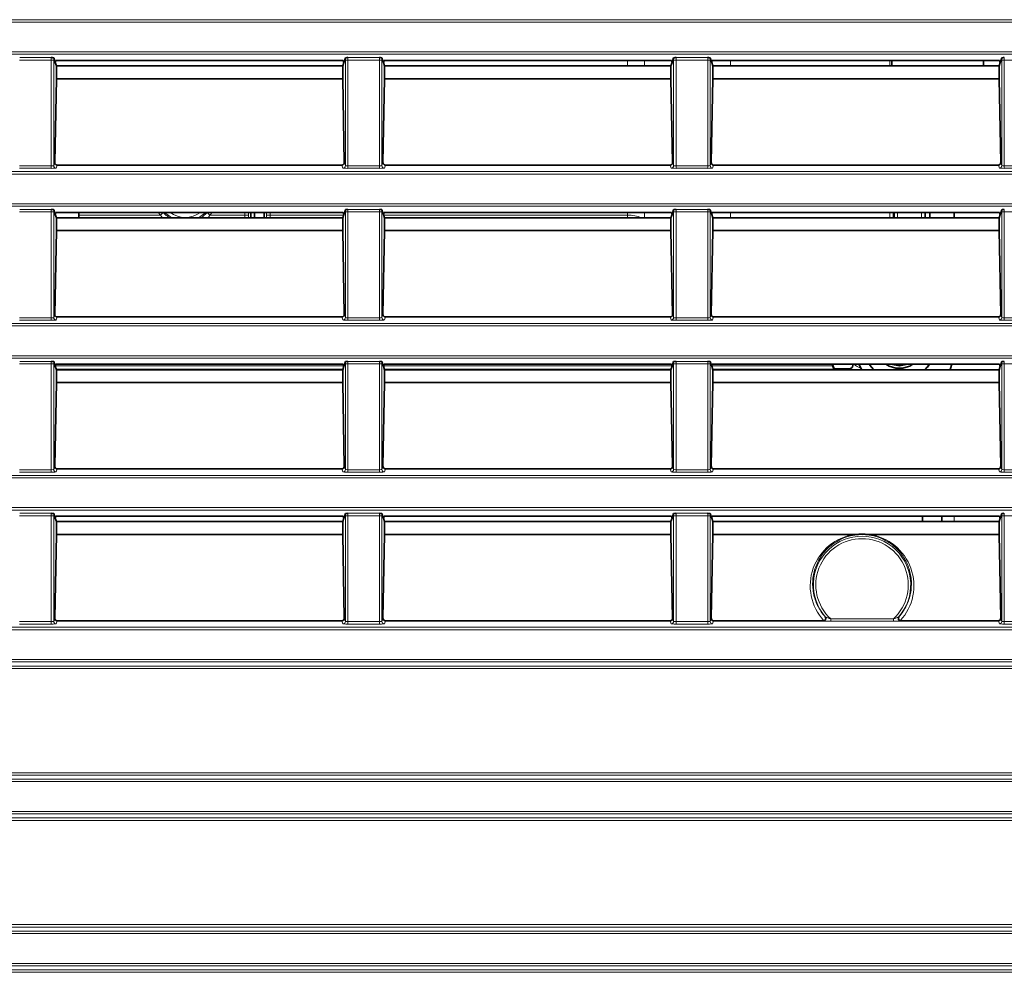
# Model space of a CAD drawing. Header units: millimetres. Extents: x 0 to 1118, y 0 to 864.
# Tile 113 of 256: x 183 to 203, y 448 to 467. Entities that reach past the tile are written whole.
import ezdxf

# ---------------------------------------------------------------- set-up
doc = ezdxf.new("R2010")
doc.units = ezdxf.units.MM

msp = doc.modelspace()

# ---------------------------------------------------------------- linework, layer by layer
at = {"color": 7, "linetype": 'Continuous', "lineweight": 18}
for p, q in [((35.9277, 467.3789), (225.0705, 467.3789)), ((225.0705, 467.329), (35.9277, 467.329)), ((35.9277, 466.7164), (225.0705, 466.7164)), ((225.0705, 466.6664), (35.9277, 466.6664)), ((182.9249, 466.5993), (183.5733, 466.5993)), ((189.6749, 466.5993), (190.3233, 466.5993)), ((196.4249, 466.5993), (197.0733, 466.5993)), ((183.575, 466.5494), (182.9232, 466.5494)), ((183.625, 466.5494), (183.575, 466.5494)), ((183.575, 464.3709), (183.575, 466.5494)), ((183.625, 466.5494), (183.625, 464.3761)), ((189.6732, 466.5494), (189.6233, 466.5494)), ((189.6233, 464.3761), (189.6233, 466.5494)), ((190.325, 466.5494), (189.6732, 466.5494)), ((189.6732, 466.5494), (189.6732, 464.3709)), ((190.375, 466.5494), (190.325, 466.5494)), ((190.325, 464.3709), (190.325, 466.5494)), ((190.375, 466.5494), (190.375, 464.3761)), ((195.4226, 466.4289), (195.4226, 466.5399)), ((195.7762, 466.5399), (195.7762, 466.4289)), ((196.4232, 466.5494), (196.3733, 466.5494)), ((196.3733, 464.3761), (196.3733, 466.5494)), ((197.075, 466.5494), (196.4232, 466.5494)), ((196.4232, 466.5494), (196.4232, 464.3709)), ((197.125, 466.5494), (197.075, 466.5494)), ((197.075, 464.3709), (197.075, 466.5494)), ((197.125, 466.5494), (197.125, 464.3761)), ((197.5439, 466.5399), (197.5439, 466.4289)), ((200.8192, 466.4289), (200.8192, 466.5399)), ((203.1732, 466.5494), (203.1233, 466.5494)), ((203.1233, 464.3761), (203.1233, 466.5494)), ((203.8268, 466.5494), (203.1732, 466.5494)), ((203.1732, 466.5494), (203.1732, 464.3709)), ((182.9232, 464.3709), (183.575, 464.3709)), ((183.575, 464.321), (183.575, 464.3709)), ((183.625, 464.3761), (183.6468, 464.4416)), ((183.6957, 464.3885), (183.675, 464.3261)), ((189.5733, 464.3261), (189.5525, 464.3885)), ((189.6014, 464.4416), (189.6233, 464.3761)), ((189.6732, 464.321), (189.6732, 464.3709)), ((189.6732, 464.3709), (190.325, 464.3709)), ((190.325, 464.321), (190.325, 464.3709)), ((190.375, 464.3761), (190.3968, 464.4416)), ((190.4457, 464.3885), (190.425, 464.3261)), ((196.3233, 464.3261), (196.3025, 464.3885)), ((196.3514, 464.4416), (196.3733, 464.3761)), ((196.4232, 464.3709), (196.4232, 464.321)), ((196.4232, 464.3709), (197.075, 464.3709)), ((197.075, 464.3709), (197.075, 464.321)), ((197.125, 464.3761), (197.1468, 464.4416)), ((197.1957, 464.3885), (197.175, 464.3261)), ((203.0733, 464.3261), (203.0525, 464.3885)), ((203.1014, 464.4416), (203.1233, 464.3761)), ((203.1732, 464.3709), (203.1732, 464.321)), ((203.1732, 464.3709), (203.8267, 464.3709)), ((35.9277, 464.2539), (225.0705, 464.2539)), ((225.0705, 464.204), (35.9277, 464.204)), ((183.575, 464.321), (182.9232, 464.321)), ((190.325, 464.321), (189.6732, 464.321)), ((197.075, 464.321), (196.4232, 464.321)), ((203.8267, 464.321), (203.1732, 464.321)), ((35.9277, 463.5914), (225.0705, 463.5914)), ((225.0705, 463.5414), (35.9277, 463.5414)), ((183.575, 463.4244), (182.9232, 463.4244)), ((182.9249, 463.4743), (183.5733, 463.4743)), ((183.625, 463.4244), (183.575, 463.4244)), ((183.575, 461.2459), (183.575, 463.4244)), ((183.625, 463.4244), (183.625, 461.2511)), ((184.1419, 463.3593), (185.8231, 463.3593)), ((185.8231, 463.3593), (185.7757, 463.4149)), ((185.8231, 463.3593), (185.8775, 463.4108)), ((185.8586, 463.3039), (185.8231, 463.3593)), ((185.9703, 463.332), (186.023, 463.3039)), ((186.6312, 463.3039), (186.6885, 463.332)), ((186.8357, 463.3593), (186.7812, 463.4108)), ((186.8357, 463.3593), (186.7984, 463.3039)), ((186.8831, 463.4149), (186.8357, 463.3593)), ((186.8357, 463.3593), (187.5569, 463.3593)), ((187.5569, 463.3593), (187.5569, 463.4149)), ((187.6319, 463.3593), (187.5569, 463.3593)), ((187.6319, 463.4149), (187.6319, 463.3593)), ((188.0018, 463.3593), (188.0018, 463.4149)), ((188.0018, 463.3593), (188.0768, 463.3593)), ((188.0768, 463.4149), (188.0768, 463.3593)), ((188.0768, 463.3593), (189.5866, 463.3593)), ((189.6732, 463.4244), (189.6233, 463.4244)), ((189.6233, 461.2511), (189.6233, 463.4244)), ((190.325, 463.4244), (189.6732, 463.4244)), ((189.6732, 463.4244), (189.6732, 461.2459)), ((189.6749, 463.4743), (190.3233, 463.4743)), ((190.375, 463.4244), (190.325, 463.4244)), ((190.325, 461.2459), (190.325, 463.4244)), ((190.375, 463.4244), (190.375, 461.2511)), ((190.4116, 463.3593), (195.4226, 463.3593)), ((195.4226, 463.3593), (195.4226, 463.4149)), ((195.4226, 463.3039), (195.4226, 463.3593)), ((195.7762, 463.4149), (195.7762, 463.3039)), ((196.4232, 463.4244), (196.3733, 463.4244)), ((196.3733, 461.2511), (196.3733, 463.4244)), ((197.075, 463.4244), (196.4232, 463.4244)), ((196.4232, 463.4244), (196.4232, 461.2459)), ((196.4249, 463.4743), (197.0733, 463.4743)), ((197.125, 463.4244), (197.075, 463.4244)), ((197.075, 461.2459), (197.075, 463.4244)), ((197.125, 463.4244), (197.125, 461.2511)), ((197.5439, 463.4149), (197.5439, 463.3039)), ((200.8192, 463.3039), (200.8192, 463.4149)), ((200.9815, 463.4149), (200.9815, 463.3039)), ((201.4697, 463.3039), (201.4697, 463.4149)), ((203.1732, 463.4244), (203.1233, 463.4244)), ((203.1233, 461.2511), (203.1233, 463.4244)), ((203.8268, 463.4244), (203.1732, 463.4244)), ((203.1732, 463.4244), (203.1732, 461.2459)), ((183.625, 461.2511), (183.6468, 461.3166)), ((189.6014, 461.3166), (189.6233, 461.2511)), ((190.375, 461.2511), (190.3968, 461.3166)), ((196.3514, 461.3166), (196.3733, 461.2511)), ((197.125, 461.2511), (197.1468, 461.3166)), ((203.1014, 461.3166), (203.1233, 461.2511)), ((35.9277, 461.1289), (225.0705, 461.1289)), ((182.9232, 461.2459), (183.575, 461.2459)), ((183.575, 461.196), (182.9232, 461.196)), ((183.575, 461.196), (183.575, 461.2459)), ((183.6957, 461.2635), (183.675, 461.2011)), ((189.5733, 461.2011), (189.5525, 461.2635)), ((189.6732, 461.196), (189.6732, 461.2459)), ((189.6732, 461.2459), (190.325, 461.2459)), ((190.325, 461.196), (189.6732, 461.196)), ((190.325, 461.196), (190.325, 461.2459)), ((190.4457, 461.2635), (190.425, 461.2011)), ((196.3233, 461.2011), (196.3025, 461.2635)), ((196.4232, 461.2459), (196.4232, 461.196)), ((196.4232, 461.2459), (197.075, 461.2459)), ((197.075, 461.196), (196.4232, 461.196)), ((197.075, 461.2459), (197.075, 461.196)), ((197.1957, 461.2635), (197.175, 461.2011)), ((203.0733, 461.2011), (203.0525, 461.2635)), ((203.1732, 461.2459), (203.1732, 461.196)), ((203.1732, 461.2459), (203.8267, 461.2459)), ((203.8267, 461.196), (203.1732, 461.196)), ((225.0705, 461.079), (35.9277, 461.079)), ((35.9277, 460.4664), (225.0705, 460.4664)), ((225.0705, 460.4164), (35.9277, 460.4164)), ((183.575, 460.2994), (182.9232, 460.2994)), ((182.9249, 460.3493), (183.5733, 460.3493)), ((183.625, 460.2994), (183.575, 460.2994)), ((183.575, 458.1209), (183.575, 460.2994)), ((183.625, 460.2994), (183.625, 458.1261)), ((189.6732, 460.2994), (189.6233, 460.2994)), ((189.6233, 458.1261), (189.6233, 460.2994)), ((190.325, 460.2994), (189.6732, 460.2994)), ((189.6732, 460.2994), (189.6732, 458.1209)), ((189.6749, 460.3493), (190.3233, 460.3493)), ((190.375, 460.2994), (190.325, 460.2994)), ((190.325, 458.1209), (190.325, 460.2994)), ((190.375, 460.2994), (190.375, 458.1261)), ((196.4232, 460.2994), (196.3733, 460.2994)), ((196.3733, 458.1261), (196.3733, 460.2994)), ((197.075, 460.2994), (196.4232, 460.2994)), ((196.4232, 460.2994), (196.4232, 458.1209)), ((196.4249, 460.3493), (197.0733, 460.3493)), ((197.125, 460.2994), (197.075, 460.2994)), ((197.075, 458.1209), (197.075, 460.2994)), ((197.125, 460.2994), (197.125, 458.1261)), ((203.1732, 460.2994), (203.1233, 460.2994)), ((203.1233, 458.1261), (203.1233, 460.2994)), ((203.8268, 460.2994), (203.1732, 460.2994)), ((203.1732, 460.2994), (203.1732, 458.1209)), ((183.6603, 460.2609), (189.5879, 460.2609)), ((190.4103, 460.2609), (196.3379, 460.2609)), ((197.1603, 460.2609), (199.6432, 460.2609)), ((200.0153, 460.1789), (199.9867, 460.1972)), ((182.9232, 458.1209), (183.575, 458.1209)), ((183.575, 458.071), (182.9232, 458.071)), ((183.575, 458.071), (183.575, 458.1209)), ((183.625, 458.1261), (183.6468, 458.1916)), ((183.6957, 458.1385), (183.675, 458.0761)), ((189.5733, 458.0761), (189.5525, 458.1385)), ((189.6014, 458.1916), (189.6233, 458.1261)), ((189.6732, 458.071), (189.6732, 458.1209)), ((189.6732, 458.1209), (190.325, 458.1209)), ((190.325, 458.071), (189.6732, 458.071)), ((190.325, 458.071), (190.325, 458.1209)), ((190.375, 458.1261), (190.3968, 458.1916)), ((190.4457, 458.1385), (190.425, 458.0761)), ((196.3233, 458.0761), (196.3025, 458.1385)), ((196.3514, 458.1916), (196.3733, 458.1261)), ((196.4232, 458.1209), (196.4232, 458.071)), ((196.4232, 458.1209), (197.075, 458.1209)), ((197.075, 458.071), (196.4232, 458.071)), ((197.075, 458.1209), (197.075, 458.071)), ((197.125, 458.1261), (197.1468, 458.1916)), ((197.1957, 458.1385), (197.175, 458.0761)), ((203.0733, 458.0761), (203.0525, 458.1385)), ((203.1014, 458.1916), (203.1233, 458.1261)), ((203.1732, 458.1209), (203.1732, 458.071)), ((203.1732, 458.1209), (203.8267, 458.1209)), ((203.8267, 458.071), (203.1732, 458.071)), ((35.9277, 458.0039), (225.0705, 458.0039)), ((225.0705, 457.954), (35.9277, 457.954)), ((35.9277, 457.3414), (225.0705, 457.3414)), ((225.0705, 457.2914), (35.9277, 457.2914)), ((183.575, 457.1744), (182.9232, 457.1744)), ((182.9249, 457.2243), (183.5733, 457.2243)), ((183.625, 457.1744), (183.575, 457.1744)), ((183.575, 454.9959), (183.575, 457.1744)), ((183.625, 457.1744), (183.625, 455.0011)), ((189.6732, 457.1744), (189.6233, 457.1744)), ((189.6233, 455.0011), (189.6233, 457.1744)), ((190.325, 457.1744), (189.6732, 457.1744)), ((189.6732, 457.1744), (189.6732, 454.9959)), ((189.6749, 457.2243), (190.3233, 457.2243)), ((190.375, 457.1744), (190.325, 457.1744)), ((190.325, 454.9959), (190.325, 457.1744)), ((190.375, 457.1744), (190.375, 455.0011)), ((196.4232, 457.1744), (196.3733, 457.1744)), ((196.3733, 455.0011), (196.3733, 457.1744)), ((197.075, 457.1744), (196.4232, 457.1744)), ((196.4232, 457.1744), (196.4232, 454.9959)), ((196.4249, 457.2243), (197.0733, 457.2243)), ((197.125, 457.1744), (197.075, 457.1744)), ((197.075, 454.9959), (197.075, 457.1744)), ((197.125, 457.1744), (197.125, 455.0011)), ((202.1416, 457.0539), (202.1416, 457.1649)), ((203.1732, 457.1744), (203.1233, 457.1744)), ((203.1233, 455.0011), (203.1233, 457.1744)), ((203.8268, 457.1744), (203.1732, 457.1744)), ((203.1732, 457.1744), (203.1732, 454.9959)), ((183.625, 455.0011), (183.6468, 455.0666)), ((189.6014, 455.0666), (189.6233, 455.0011)), ((190.375, 455.0011), (190.3968, 455.0666)), ((196.3514, 455.0666), (196.3733, 455.0011)), ((197.125, 455.0011), (197.1468, 455.0666)), ((199.6039, 455.0529), (199.6039, 455.003)), ((199.6039, 455.0529), (200.8943, 455.0529)), ((200.8943, 455.003), (200.8943, 455.0529)), ((203.1014, 455.0666), (203.1233, 455.0011)), ((35.9277, 454.8789), (225.0705, 454.8789)), ((225.0705, 454.829), (35.9277, 454.829)), ((182.9232, 454.9959), (183.575, 454.9959)), ((183.575, 454.946), (182.9232, 454.946)), ((183.575, 454.9959), (183.575, 454.946)), ((183.6957, 455.0135), (183.675, 454.9511)), ((189.5733, 454.9511), (189.5525, 455.0135)), ((189.6732, 454.9959), (189.6732, 454.946)), ((189.6732, 454.9959), (190.325, 454.9959)), ((190.325, 454.946), (189.6732, 454.946)), ((190.325, 454.9959), (190.325, 454.946)), ((190.4457, 455.0135), (190.425, 454.9511)), ((196.3233, 454.9511), (196.3025, 455.0135)), ((196.4232, 454.9959), (196.4232, 454.946)), ((196.4232, 454.9959), (197.075, 454.9959)), ((197.075, 454.946), (196.4232, 454.946)), ((197.075, 454.9959), (197.075, 454.946)), ((197.1957, 455.0135), (197.175, 454.9511)), ((200.8943, 455.003), (199.6039, 455.003)), ((203.0733, 454.9511), (203.0525, 455.0135)), ((203.1732, 454.9959), (203.1732, 454.946)), ((203.1732, 454.9959), (203.8267, 454.9959)), ((203.8267, 454.946), (203.1732, 454.946)), ((35.9277, 454.2164), (225.0705, 454.2164)), ((225.0705, 454.1664), (35.9277, 454.1664)), ((37.5047, 454.0817), (223.4935, 454.0817)), ((223.4935, 454.0317), (37.5047, 454.0317)), ((37.5047, 451.8886), (223.4935, 451.8886)), ((223.4935, 451.8387), (37.5047, 451.8387)), ((35.9277, 451.7539), (225.0705, 451.7539)), ((225.0705, 451.704), (35.9277, 451.704)), ((35.9277, 451.0914), (225.0705, 451.0914)), ((225.0705, 451.0414), (35.9277, 451.0414)), ((37.5047, 450.9567), (223.4935, 450.9567)), ((223.4935, 450.9067), (37.5047, 450.9067)), ((42.8434, 448.7636), (218.1548, 448.7636)), ((218.0549, 448.7137), (42.9433, 448.7137)), ((43.6595, 448.6289), (217.3388, 448.6289)), ((217.3388, 448.579), (43.6595, 448.579)), ((43.6595, 447.9664), (217.3388, 447.9664)), ((218.1548, 447.7817), (42.8434, 447.7817)), ((42.9433, 447.8317), (218.0549, 447.8317)), ((217.3388, 447.9164), (43.6595, 447.9164))]:
    msp.add_line(p, q, dxfattribs=at)
at = {"color": 7, "linetype": 'Continuous', "lineweight": 35}
for p, q in [((183.6248, 466.5949), (183.6565, 466.4996)), ((189.5917, 466.4996), (189.6234, 466.5949)), ((190.3748, 466.5949), (190.4065, 466.4996)), ((196.3734, 466.5949), (196.3417, 466.4996)), ((197.1565, 466.4996), (197.1248, 466.5949)), ((203.1234, 466.5949), (203.0917, 466.4996)), ((183.6699, 466.5399), (183.6565, 466.4996)), ((183.6565, 466.4996), (183.6802, 466.4285)), ((183.6699, 466.5399), (189.5783, 466.5399)), ((189.5682, 466.4289), (183.68, 466.4289)), ((183.6802, 466.4285), (183.6802, 466.1648)), ((189.568, 466.4285), (189.5917, 466.4996)), ((189.568, 466.1648), (189.568, 466.4285)), ((189.5783, 466.5399), (189.5917, 466.4996)), ((190.4199, 466.5399), (190.4065, 466.4996)), ((190.4065, 466.4996), (190.4302, 466.4285)), ((190.4199, 466.5399), (196.3283, 466.5399)), ((196.3182, 466.4289), (190.43, 466.4289)), ((190.4302, 466.4285), (190.4302, 466.1648)), ((196.3417, 466.4996), (196.318, 466.4285)), ((196.318, 466.1648), (196.318, 466.4285)), ((196.3283, 466.5399), (196.3417, 466.4996)), ((197.1699, 466.5399), (197.1565, 466.4996)), ((197.1802, 466.4285), (197.1565, 466.4996)), ((203.0783, 466.5399), (197.1699, 466.5399)), ((203.0682, 466.4289), (197.18, 466.4289)), ((197.1802, 466.4285), (197.1802, 466.1648)), ((200.862, 466.5399), (200.862, 466.4289)), ((202.7495, 466.5399), (202.7495, 466.4289)), ((203.0917, 466.4996), (203.068, 466.4285)), ((203.068, 466.1648), (203.068, 466.4285)), ((203.0783, 466.5399), (203.0917, 466.4996)), ((183.6802, 466.1648), (183.6468, 464.4416)), ((189.568, 466.1648), (183.6802, 466.1648)), ((189.6014, 464.4416), (189.568, 466.1648)), ((190.4302, 466.1648), (190.3968, 464.4416)), ((196.318, 466.1648), (190.4302, 466.1648)), ((196.3514, 464.4416), (196.318, 466.1648)), ((197.1802, 466.1648), (197.1468, 464.4416)), ((203.068, 466.1648), (197.1802, 466.1648)), ((203.1014, 464.4416), (203.068, 466.1648)), ((183.6957, 464.3885), (189.5525, 464.3885)), ((190.4457, 464.3885), (196.3025, 464.3885)), ((203.0525, 464.3885), (197.1957, 464.3885)), ((183.6248, 463.4699), (183.6565, 463.3746)), ((183.6699, 463.4149), (183.6565, 463.3746)), ((183.6565, 463.3746), (183.6802, 463.3035)), ((183.6699, 463.4149), (189.5783, 463.4149)), ((184.1419, 463.3039), (184.1419, 463.4149)), ((187.6788, 463.3039), (187.6788, 463.4149)), ((187.7544, 463.4149), (187.7544, 463.3039)), ((187.9522, 463.3039), (187.9522, 463.4149)), ((189.568, 463.3035), (189.5917, 463.3746)), ((189.5783, 463.4149), (189.5917, 463.3746)), ((189.5917, 463.3746), (189.6234, 463.4699)), ((190.3748, 463.4699), (190.4065, 463.3746)), ((190.4199, 463.4149), (190.4065, 463.3746)), ((190.4065, 463.3746), (190.4302, 463.3035)), ((190.4199, 463.4149), (196.3283, 463.4149)), ((196.3417, 463.3746), (196.318, 463.3035)), ((196.3283, 463.4149), (196.3417, 463.3746)), ((196.3734, 463.4699), (196.3417, 463.3746)), ((197.1565, 463.3746), (197.1248, 463.4699)), ((197.1699, 463.4149), (197.1565, 463.3746)), ((197.1802, 463.3035), (197.1565, 463.3746)), ((203.0783, 463.4149), (197.1699, 463.4149)), ((200.8941, 463.4149), (200.8941, 463.3039)), ((200.9065, 463.3039), (200.9065, 463.4149)), ((201.5446, 463.4149), (201.5446, 463.3039)), ((201.6416, 463.3039), (201.6416, 463.4149)), ((202.1416, 463.3039), (202.1416, 463.4149)), ((203.0917, 463.3746), (203.068, 463.3035)), ((203.0783, 463.4149), (203.0917, 463.3746)), ((203.1234, 463.4699), (203.0917, 463.3746)), ((189.5682, 463.3039), (183.68, 463.3039)), ((183.6802, 463.3035), (183.6802, 463.0398)), ((189.568, 463.0398), (189.568, 463.3035)), ((196.3182, 463.3039), (190.43, 463.3039)), ((190.4302, 463.3035), (190.4302, 463.0398)), ((196.318, 463.0398), (196.318, 463.3035)), ((203.0682, 463.3039), (197.18, 463.3039)), ((197.1802, 463.3035), (197.1802, 463.0398)), ((203.068, 463.0398), (203.068, 463.3035)), ((183.6802, 463.0398), (183.6468, 461.3166)), ((189.568, 463.0398), (183.6802, 463.0398)), ((189.6014, 461.3166), (189.568, 463.0398)), ((190.4302, 463.0398), (190.3968, 461.3166)), ((196.318, 463.0398), (190.4302, 463.0398)), ((196.3514, 461.3166), (196.318, 463.0398)), ((197.1802, 463.0398), (197.1468, 461.3166)), ((203.068, 463.0398), (197.1802, 463.0398)), ((203.1014, 461.3166), (203.068, 463.0398)), ((183.6957, 461.2635), (189.5525, 461.2635)), ((190.4457, 461.2635), (196.3025, 461.2635)), ((203.0525, 461.2635), (197.1957, 461.2635)), ((183.6248, 460.3449), (183.6565, 460.2496)), ((183.6699, 460.2899), (183.6565, 460.2496)), ((183.6699, 460.2899), (189.5783, 460.2899)), ((189.5783, 460.2899), (189.5917, 460.2496)), ((189.5917, 460.2496), (189.6234, 460.3449)), ((190.3748, 460.3449), (190.4065, 460.2496)), ((190.4199, 460.2899), (190.4065, 460.2496)), ((190.4199, 460.2899), (196.3283, 460.2899)), ((196.3283, 460.2899), (196.3417, 460.2496)), ((196.3734, 460.3449), (196.3417, 460.2496)), ((197.1565, 460.2496), (197.1248, 460.3449)), ((197.1699, 460.2899), (197.1565, 460.2496)), ((203.0783, 460.2899), (197.1699, 460.2899)), ((199.6339, 460.2899), (199.6432, 460.2609)), ((200.1805, 460.2899), (200.2295, 460.2046)), ((203.0783, 460.2899), (203.0917, 460.2496)), ((203.1234, 460.3449), (203.0917, 460.2496)), ((183.6565, 460.2496), (183.6802, 460.1785)), ((189.5705, 460.1859), (183.6777, 460.1859)), ((189.5682, 460.1789), (183.68, 460.1789)), ((183.6802, 460.1785), (183.6802, 459.9148)), ((189.568, 460.1785), (189.5917, 460.2496)), ((189.568, 459.9148), (189.568, 460.1785)), ((190.4065, 460.2496), (190.4302, 460.1785)), ((196.3205, 460.1859), (190.4277, 460.1859)), ((196.3182, 460.1789), (190.43, 460.1789)), ((190.4302, 460.1785), (190.4302, 459.9148)), ((196.3417, 460.2496), (196.318, 460.1785)), ((196.318, 459.9148), (196.318, 460.1785)), ((197.1802, 460.1785), (197.1565, 460.2496)), ((199.6675, 460.1859), (197.1777, 460.1859)), ((203.0682, 460.1789), (197.18, 460.1789)), ((197.1802, 460.1785), (197.1802, 459.9148)), ((199.6752, 460.1972), (199.9867, 460.1972)), ((203.0917, 460.2496), (203.068, 460.1785)), ((203.068, 459.9148), (203.068, 460.1785)), ((183.6802, 459.9148), (183.6468, 458.1916)), ((189.568, 459.9148), (183.6802, 459.9148)), ((189.6014, 458.1916), (189.568, 459.9148)), ((190.4302, 459.9148), (190.3968, 458.1916)), ((196.318, 459.9148), (190.4302, 459.9148)), ((196.3514, 458.1916), (196.318, 459.9148)), ((197.1802, 459.9148), (197.1468, 458.1916)), ((203.068, 459.9148), (197.1802, 459.9148)), ((203.1014, 458.1916), (203.068, 459.9148)), ((183.6957, 458.1385), (189.5525, 458.1385)), ((190.4457, 458.1385), (196.3025, 458.1385)), ((203.0525, 458.1385), (197.1957, 458.1385)), ((183.6248, 457.2199), (183.6565, 457.1246)), ((183.6699, 457.1649), (183.6565, 457.1246)), ((183.6565, 457.1246), (183.6802, 457.0535)), ((183.6699, 457.1649), (189.5783, 457.1649)), ((189.5682, 457.0539), (183.68, 457.0539)), ((183.6802, 457.0535), (183.6802, 456.7898)), ((189.568, 457.0535), (189.5917, 457.1246)), ((189.568, 456.7898), (189.568, 457.0535)), ((189.5783, 457.1649), (189.5917, 457.1246)), ((189.5917, 457.1246), (189.6234, 457.2199)), ((190.3748, 457.2199), (190.4065, 457.1246)), ((190.4199, 457.1649), (190.4065, 457.1246)), ((190.4065, 457.1246), (190.4302, 457.0535)), ((190.4199, 457.1649), (196.3283, 457.1649)), ((196.3182, 457.0539), (190.43, 457.0539)), ((190.4302, 457.0535), (190.4302, 456.7898)), ((196.3417, 457.1246), (196.318, 457.0535)), ((196.318, 456.7898), (196.318, 457.0535)), ((196.3283, 457.1649), (196.3417, 457.1246)), ((196.3734, 457.2199), (196.3417, 457.1246)), ((197.1565, 457.1246), (197.1248, 457.2199)), ((197.1699, 457.1649), (197.1565, 457.1246)), ((197.1802, 457.0535), (197.1565, 457.1246)), ((203.0783, 457.1649), (197.1699, 457.1649)), ((203.0682, 457.0539), (197.18, 457.0539)), ((197.1802, 457.0535), (197.1802, 456.7898)), ((201.4916, 457.0539), (201.4916, 457.1649)), ((201.8916, 457.0539), (201.8916, 457.1649)), ((203.0917, 457.1246), (203.068, 457.0535)), ((203.068, 456.7898), (203.068, 457.0535)), ((203.0783, 457.1649), (203.0917, 457.1246)), ((203.1234, 457.2199), (203.0917, 457.1246)), ((183.6802, 456.7898), (183.6468, 455.0666)), ((189.568, 456.7898), (183.6802, 456.7898)), ((189.6014, 455.0666), (189.568, 456.7898)), ((190.4302, 456.7898), (190.3968, 455.0666)), ((196.318, 456.7898), (190.4302, 456.7898)), ((196.3514, 455.0666), (196.318, 456.7898)), ((197.1802, 456.7898), (197.1468, 455.0666)), ((200.0949, 456.7898), (197.1802, 456.7898)), ((203.068, 456.7898), (200.4033, 456.7898)), ((203.1014, 455.0666), (203.068, 456.7898)), ((189.5525, 455.0135), (183.6957, 455.0135)), ((196.3025, 455.0135), (190.4457, 455.0135)), ((199.4525, 455.0135), (197.1957, 455.0135)), ((203.0525, 455.0135), (201.0457, 455.0135))]:
    msp.add_line(p, q, dxfattribs=at)
at = {"color": 7, "linetype": 'Continuous', "lineweight": 18, "flags": 128}
for points in [[(186.0548, 463.3039), (185.9041, 463.4137), (185.903, 463.4149)], [(186.7557, 463.4149), (186.7546, 463.4137), (186.6039, 463.3039)]]:
    msp.add_lwpolyline(points, dxfattribs=at)
at = {"color": 7, "linetype": 'Continuous', "lineweight": 35, "flags": 128}
for points in [[(199.6431, 460.2899), (199.6483, 460.2732), (199.6752, 460.1972)], [(200.3967, 460.2899), (200.4412, 460.2311), (200.4894, 460.1789)], [(200.398, 460.2899), (200.4421, 460.2318), (200.491, 460.1789)], [(200.8421, 460.2899), (201.0166, 460.2554), (201.1911, 460.2899)], [(201.5422, 460.1789), (201.5911, 460.2318), (201.6352, 460.2899)], [(201.5438, 460.1789), (201.592, 460.2311), (201.6365, 460.2899)], [(202.0537, 460.1789), (202.0655, 460.2062), (202.0958, 460.2899)], [(199.6675, 460.1859), (199.6692, 460.1884), (199.6752, 460.1972)]]:
    msp.add_lwpolyline(points, dxfattribs=at)
at = {"color": 7, "linetype": 'Continuous', "lineweight": 18}
for centre, radius, start, end in [((183.675, 464.3762), 0.05, 180.09622, 269.97363), ((189.5732, 464.3762), 0.05, 270.02637, 359.90378), ((190.425, 464.3762), 0.05, 180.09622, 269.97363), ((196.3232, 464.3762), 0.05, 270.02637, 359.90378), ((197.175, 464.3762), 0.05, 180.09622, 269.97363), ((203.0732, 464.3762), 0.05, 270.02637, 359.90378), ((185.9462, 463.3095), 0.033, 350.22012, 43.04272), ((186.3294, 463.8389), 0.5264, 233.66828, 306.33172), ((186.7126, 463.3095), 0.033, 136.95728, 189.77988), ((183.675, 461.2512), 0.05, 180.09622, 269.97363), ((189.5732, 461.2512), 0.05, 270.02637, 359.90378), ((190.425, 461.2512), 0.05, 180.09622, 269.97363), ((196.3232, 461.2512), 0.05, 270.02637, 359.90378), ((197.175, 461.2512), 0.05, 180.09622, 269.97363), ((203.0732, 461.2512), 0.05, 270.02637, 359.90378), ((183.675, 458.1262), 0.05, 180.09622, 269.97363), ((189.5732, 458.1262), 0.05, 270.02637, 359.90378), ((190.425, 458.1262), 0.05, 180.09622, 269.97363), ((196.3232, 458.1262), 0.05, 270.02637, 359.90378), ((197.175, 458.1262), 0.05, 180.09622, 269.97363), ((203.0732, 458.1262), 0.05, 270.02637, 359.90378), ((200.2491, 455.7514), 1.0009, 318.71556, 221.28444), ((200.2491, 455.7514), 0.9509, 312.72728, 227.27272), ((199.4593, 455.0582), 0.0501, 270.21516, 41.03766), ((201.039, 455.0582), 0.0501, 138.96234, 269.78484), ((183.675, 455.0012), 0.05, 180.09622, 269.97363), ((189.5732, 455.0012), 0.05, 270.02637, 359.90378), ((190.425, 455.0012), 0.05, 180.09622, 269.97363), ((196.3232, 455.0012), 0.05, 270.02637, 359.90378), ((197.175, 455.0012), 0.05, 180.09622, 269.97363), ((203.0732, 455.0012), 0.05, 270.02637, 359.90378)]:
    msp.add_arc(centre, radius, start, end, dxfattribs=at)
at = {"color": 7, "linetype": 'Continuous', "lineweight": 35}
msp.add_arc((201.0166, 460.7139), 0.5066, 236.83638, 303.16362, dxfattribs=at)
at = {"color": 7, "linetype": 'Continuous', "lineweight": 18}
for centre, major_axis, ratio, start_param, end_param in [((183.5732, 466.5494), (0, 0.05), 0.0349101, 4.712389, 6.2308254), ((183.6232, 466.5494), (0, 0.1), 0.0174551, 4.712389, 5.1841553), ((189.625, 466.5494), (0, 0.1), 0.0174551, 1.09903, 1.5707963), ((189.675, 466.5494), (0, 0.05), 0.0349101, 0.0523599, 1.5707963), ((190.3232, 466.5494), (0, 0.05), 0.0349101, 4.712389, 6.2308254), ((190.3732, 466.5494), (0, 0.1), 0.0174551, 4.712389, 5.1841553), ((196.375, 466.5494), (0, 0.1), 0.0174551, 1.09903, 1.5707963), ((196.425, 466.5494), (0, 0.05), 0.0349101, 0.0523599, 1.5707963), ((197.0732, 466.5494), (0, 0.05), 0.0349101, 4.712389, 6.2308254), ((197.1232, 466.5494), (0, 0.1), 0.0174551, 4.712389, 5.1841553), ((203.125, 466.5494), (0, 0.1), 0.0174551, 1.09903, 1.5707963), ((203.175, 466.5494), (0, 0.05), 0.0349101, 0.0523599, 1.5707963), ((183.575, 464.3762), (0.05, 0), 0.1048156, 4.712389, 6.265732), ((189.6732, 464.3762), (0.05, 0), 0.1048156, 3.1590459, 4.712389), ((190.325, 464.3762), (0.05, 0), 0.1048156, 4.712389, 6.265732), ((196.4232, 464.3762), (0.05, 0), 0.1048156, 3.1590459, 4.712389), ((197.075, 464.3762), (0.05, 0), 0.1048156, 4.712389, 6.265732), ((203.1732, 464.3762), (0.05, 0), 0.1048156, 3.1590459, 4.712389), ((183.575, 464.3262), (0.1, 0), 0.0524078, 4.712389, 6.265732), ((189.6732, 464.3262), (0.1, 0), 0.0524078, 3.1590459, 4.712389), ((190.325, 464.3262), (0.1, 0), 0.0524078, 4.712389, 6.265732), ((196.4232, 464.3262), (0.1, 0), 0.0524078, 3.1590459, 4.712389), ((197.075, 464.3262), (0.1, 0), 0.0524078, 4.712389, 6.265732), ((203.1732, 464.3262), (0.1, 0), 0.0524078, 3.1590459, 4.712389), ((183.5732, 463.4244), (0, 0.05), 0.0349101, 4.712389, 6.2308254), ((183.6232, 463.4244), (0, 0.1), 0.0174551, 4.712389, 5.1841553), ((187.5613, 463.3593), (0, 0.2), 0.0218255, 1.5707963, 1.8511688), ((187.6363, 463.3593), (0, 0.125), 0.0349208, 1.5707963, 2.0294504), ((187.9975, 463.3593), (0, 0.125), 0.0349208, 4.2537349, 4.712389), ((188.0724, 463.3593), (0, 0.2), 0.0218255, 4.4320165, 4.712389), ((189.625, 463.4244), (0, 0.1), 0.0174551, 1.09903, 1.5707963), ((189.675, 463.4244), (0, 0.05), 0.0349101, 0.0523599, 1.5707963), ((190.3232, 463.4244), (0, 0.05), 0.0349101, 4.712389, 6.2308254), ((190.3732, 463.4244), (0, 0.1), 0.0174551, 4.712389, 5.1841553), ((195.4226, 463.0593), (0.5, 0), 0.6, 0.9536346, 1.5707963), ((196.375, 463.4244), (0, 0.1), 0.0174551, 1.09903, 1.5707963), ((196.425, 463.4244), (0, 0.05), 0.0349101, 0.0523599, 1.5707963), ((197.0732, 463.4244), (0, 0.05), 0.0349101, 4.712389, 6.2308254), ((197.1232, 463.4244), (0, 0.1), 0.0174551, 4.712389, 5.1841553), ((203.125, 463.4244), (0, 0.1), 0.0174551, 1.09903, 1.5707963), ((203.175, 463.4244), (0, 0.05), 0.0349101, 0.0523599, 1.5707963), ((183.575, 461.2512), (0.05, 0), 0.1048156, 4.712389, 6.265732), ((183.575, 461.2012), (0.1, 0), 0.0524078, 4.712389, 6.265732), ((189.6732, 461.2012), (0.1, 0), 0.0524078, 3.1590459, 4.712389), ((189.6732, 461.2512), (0.05, 0), 0.1048156, 3.1590459, 4.712389), ((190.325, 461.2512), (0.05, 0), 0.1048156, 4.712389, 6.265732), ((190.325, 461.2012), (0.1, 0), 0.0524078, 4.712389, 6.265732), ((196.4232, 461.2012), (0.1, 0), 0.0524078, 3.1590459, 4.712389), ((196.4232, 461.2512), (0.05, 0), 0.1048156, 3.1590459, 4.712389), ((197.075, 461.2512), (0.05, 0), 0.1048156, 4.712389, 6.265732), ((197.075, 461.2012), (0.1, 0), 0.0524078, 4.712389, 6.265732), ((203.1732, 461.2012), (0.1, 0), 0.0524078, 3.1590459, 4.712389), ((203.1732, 461.2512), (0.05, 0), 0.1048156, 3.1590459, 4.712389), ((183.5732, 460.2994), (0, 0.05), 0.0349101, 4.712389, 6.2308254), ((183.6232, 460.2994), (0, 0.1), 0.0174551, 4.712389, 5.1841553), ((189.625, 460.2994), (0, 0.1), 0.0174551, 1.09903, 1.5707963), ((189.675, 460.2994), (0, 0.05), 0.0349101, 0.0523599, 1.5707963), ((190.3232, 460.2994), (0, 0.05), 0.0349101, 4.712389, 6.2308254), ((190.3732, 460.2994), (0, 0.1), 0.0174551, 4.712389, 5.1841553), ((196.375, 460.2994), (0, 0.1), 0.0174551, 1.09903, 1.5707963), ((196.425, 460.2994), (0, 0.05), 0.0349101, 0.0523599, 1.5707963), ((197.0732, 460.2994), (0, 0.05), 0.0349101, 4.712389, 6.2308254), ((197.1232, 460.2994), (0, 0.1), 0.0174551, 4.712389, 5.1841553), ((203.125, 460.2994), (0, 0.1), 0.0174551, 1.09903, 1.5707963), ((203.175, 460.2994), (0, 0.05), 0.0349101, 0.0523599, 1.5707963), ((183.575, 458.1262), (0.05, 0), 0.1048156, 4.712389, 6.265732), ((183.575, 458.0762), (0.1, 0), 0.0524078, 4.712389, 6.265732), ((189.6732, 458.0762), (0.1, 0), 0.0524078, 3.1590459, 4.712389), ((189.6732, 458.1262), (0.05, 0), 0.1048156, 3.1590459, 4.712389), ((190.325, 458.1262), (0.05, 0), 0.1048156, 4.712389, 6.265732), ((190.325, 458.0762), (0.1, 0), 0.0524078, 4.712389, 6.265732), ((196.4232, 458.0762), (0.1, 0), 0.0524078, 3.1590459, 4.712389), ((196.4232, 458.1262), (0.05, 0), 0.1048156, 3.1590459, 4.712389), ((197.075, 458.1262), (0.05, 0), 0.1048156, 4.712389, 6.265732), ((197.075, 458.0762), (0.1, 0), 0.0524078, 4.712389, 6.265732), ((203.1732, 458.0762), (0.1, 0), 0.0524078, 3.1590459, 4.712389), ((203.1732, 458.1262), (0.05, 0), 0.1048156, 3.1590459, 4.712389), ((183.5732, 457.1744), (0, 0.05), 0.0349101, 4.712389, 6.2308254), ((183.6232, 457.1744), (0, 0.1), 0.0174551, 4.712389, 5.1841553), ((189.625, 457.1744), (0, 0.1), 0.0174551, 1.09903, 1.5707963), ((189.675, 457.1744), (0, 0.05), 0.0349101, 0.0523599, 1.5707963), ((190.3232, 457.1744), (0, 0.05), 0.0349101, 4.712389, 6.2308254), ((190.3732, 457.1744), (0, 0.1), 0.0174551, 4.712389, 5.1841553), ((196.375, 457.1744), (0, 0.1), 0.0174551, 1.09903, 1.5707963), ((196.425, 457.1744), (0, 0.05), 0.0349101, 0.0523599, 1.5707963), ((197.0732, 457.1744), (0, 0.05), 0.0349101, 4.712389, 6.2308254), ((197.1232, 457.1744), (0, 0.1), 0.0174551, 4.712389, 5.1841553), ((203.125, 457.1744), (0, 0.1), 0.0174551, 1.09903, 1.5707963), ((203.175, 457.1744), (0, 0.05), 0.0349101, 0.0523599, 1.5707963), ((200.2491, 455.7349), (0, 1.0661), 0.9998121, 0.1451937, 2.3125469), ((200.2491, 455.7349), (0, 1.0661), 0.9998121, 3.9706384, 6.1379916), ((183.575, 455.0012), (0.05, 0), 0.1048156, 4.712389, 6.265732), ((183.575, 454.9512), (0.1, 0), 0.0524078, 4.712389, 6.265732), ((189.6732, 454.9512), (0.1, 0), 0.0524078, 3.1590459, 4.712389), ((189.6732, 455.0012), (0.05, 0), 0.1048156, 3.1590459, 4.712389), ((190.325, 455.0012), (0.05, 0), 0.1048156, 4.712389, 6.265732), ((190.325, 454.9512), (0.1, 0), 0.0524078, 4.712389, 6.265732), ((196.4232, 454.9512), (0.1, 0), 0.0524078, 3.1590459, 4.712389), ((196.4232, 455.0012), (0.05, 0), 0.1048156, 3.1590459, 4.712389), ((197.075, 455.0012), (0.05, 0), 0.1048156, 4.712389, 6.265732), ((197.075, 454.9512), (0.1, 0), 0.0524078, 4.712389, 6.265732), ((200.2491, 456.1817), (0, 1.4417), 0.9429048, 2.515462, 2.5217744), ((200.2491, 456.1817), (0, 1.4417), 0.9429048, 3.761411, 3.7677233), ((203.1732, 454.9512), (0.1, 0), 0.0524078, 3.1590459, 4.712389), ((203.1732, 455.0012), (0.05, 0), 0.1048156, 3.1590459, 4.712389)]:
    msp.add_ellipse(centre, major_axis=major_axis, ratio=ratio, start_param=start_param, end_param=end_param, dxfattribs=at)
at = {"color": 7, "linetype": 'Continuous', "lineweight": 35}
for centre, major_axis, start_param, end_param in [((183.6968, 464.4416), (0.009, 0.0525), 1.7308547, 3.3007376), ((189.5514, 464.4416), (-0.009, 0.0525), 2.9824477, 4.5523306), ((190.4468, 464.4416), (0.009, 0.0525), 1.7308547, 3.3007376), ((196.3014, 464.4416), (-0.009, 0.0525), 2.9824477, 4.5523306), ((197.1968, 464.4416), (0.009, 0.0525), 1.7308547, 3.3007376), ((203.0514, 464.4416), (-0.009, 0.0525), 2.9824477, 4.5523306), ((183.6968, 461.3166), (0.009, 0.0525), 1.7308547, 3.3007376), ((189.5514, 461.3166), (-0.009, 0.0525), 2.9824477, 4.5523306), ((190.4468, 461.3166), (0.009, 0.0525), 1.7308547, 3.3007376), ((196.3014, 461.3166), (-0.009, 0.0525), 2.9824477, 4.5523306), ((197.1968, 461.3166), (0.009, 0.0525), 1.7308547, 3.3007376), ((203.0514, 461.3166), (-0.009, 0.0525), 2.9824477, 4.5523306), ((183.6968, 458.1916), (0.009, 0.0525), 1.7308547, 3.3007376), ((189.5514, 458.1916), (-0.009, 0.0525), 2.9824477, 4.5523306), ((190.4468, 458.1916), (0.009, 0.0525), 1.7308547, 3.3007376), ((196.3014, 458.1916), (-0.009, 0.0525), 2.9824477, 4.5523306), ((197.1968, 458.1916), (0.009, 0.0525), 1.7308547, 3.3007376), ((203.0514, 458.1916), (-0.009, 0.0525), 2.9824477, 4.5523306), ((183.6968, 455.0666), (0.009, 0.0525), 1.7308547, 3.3007376), ((189.5514, 455.0666), (-0.009, 0.0525), 2.9824477, 4.5523306), ((190.4468, 455.0666), (0.009, 0.0525), 1.7308547, 3.3007376), ((196.3014, 455.0666), (-0.009, 0.0525), 2.9824477, 4.5523306), ((197.1968, 455.0666), (0.009, 0.0525), 1.7308547, 3.3007376), ((203.0514, 455.0666), (-0.009, 0.0525), 2.9824477, 4.5523306)]:
    msp.add_ellipse(centre, major_axis=major_axis, ratio=0.9373981, start_param=start_param, end_param=end_param, dxfattribs=at)
for points, knots in [([(183.6248, 466.5949), (183.6245, 466.5958), (183.6175, 466.5966), (183.5981, 466.5981), (183.5856, 466.5987), (183.5733, 466.5993)], [0, 0, 0, 0, 0.5, 0.5, 1, 1, 1, 1]), ([(189.6234, 466.5949), (189.6237, 466.5958), (189.6307, 466.5966), (189.6501, 466.5981), (189.6626, 466.5987), (189.6749, 466.5993)], [0, 0, 0, 0, 0.5, 0.5, 1, 1, 1, 1]), ([(190.3748, 466.5949), (190.3745, 466.5958), (190.3675, 466.5966), (190.3481, 466.5981), (190.3356, 466.5987), (190.3233, 466.5993)], [0, 0, 0, 0, 0.5, 0.5, 1, 1, 1, 1]), ([(196.3734, 466.5949), (196.3737, 466.5958), (196.3807, 466.5966), (196.4001, 466.5981), (196.4126, 466.5987), (196.4249, 466.5993)], [0, 0, 0, 0, 0.5, 0.5, 1, 1, 1, 1]), ([(197.1248, 466.5949), (197.1245, 466.5958), (197.1175, 466.5966), (197.0981, 466.5981), (197.0856, 466.5987), (197.0733, 466.5993)], [0, 0, 0, 0, 0.5, 0.5, 1, 1, 1, 1]), ([(203.1234, 466.5949), (203.1237, 466.5958), (203.1307, 466.5966), (203.1501, 466.5981), (203.1626, 466.5987), (203.1749, 466.5993)], [0, 0, 0, 0, 0.5, 0.5, 1, 1, 1, 1]), ([(183.6248, 463.4699), (183.6245, 463.4708), (183.6175, 463.4716), (183.5981, 463.4731), (183.5856, 463.4737), (183.5733, 463.4743)], [0, 0, 0, 0, 0.5, 0.5, 1, 1, 1, 1]), ([(189.6234, 463.4699), (189.6237, 463.4708), (189.6307, 463.4716), (189.6501, 463.4731), (189.6626, 463.4737), (189.6749, 463.4743)], [0, 0, 0, 0, 0.5, 0.5, 1, 1, 1, 1]), ([(190.3748, 463.4699), (190.3745, 463.4708), (190.3675, 463.4716), (190.3481, 463.4731), (190.3356, 463.4737), (190.3233, 463.4743)], [0, 0, 0, 0, 0.5, 0.5, 1, 1, 1, 1]), ([(196.3734, 463.4699), (196.3737, 463.4708), (196.3807, 463.4716), (196.4001, 463.4731), (196.4126, 463.4737), (196.4249, 463.4743)], [0, 0, 0, 0, 0.5, 0.5, 1, 1, 1, 1]), ([(197.1248, 463.4699), (197.1245, 463.4708), (197.1175, 463.4716), (197.0981, 463.4731), (197.0856, 463.4737), (197.0733, 463.4743)], [0, 0, 0, 0, 0.5, 0.5, 1, 1, 1, 1]), ([(203.1234, 463.4699), (203.1237, 463.4708), (203.1307, 463.4716), (203.1501, 463.4731), (203.1626, 463.4737), (203.1749, 463.4743)], [0, 0, 0, 0, 0.5, 0.5, 1, 1, 1, 1]), ([(183.6248, 460.3449), (183.6245, 460.3458), (183.6175, 460.3466), (183.5981, 460.3481), (183.5856, 460.3487), (183.5733, 460.3493)], [0, 0, 0, 0, 0.5, 0.5, 1, 1, 1, 1]), ([(189.6234, 460.3449), (189.6237, 460.3458), (189.6307, 460.3466), (189.6501, 460.3481), (189.6626, 460.3487), (189.6749, 460.3493)], [0, 0, 0, 0, 0.5, 0.5, 1, 1, 1, 1]), ([(190.3748, 460.3449), (190.3745, 460.3458), (190.3675, 460.3466), (190.3481, 460.3481), (190.3356, 460.3487), (190.3233, 460.3493)], [0, 0, 0, 0, 0.5, 0.5, 1, 1, 1, 1]), ([(196.3734, 460.3449), (196.3737, 460.3458), (196.3807, 460.3466), (196.4001, 460.3481), (196.4126, 460.3487), (196.4249, 460.3493)], [0, 0, 0, 0, 0.5, 0.5, 1, 1, 1, 1]), ([(197.1248, 460.3449), (197.1245, 460.3458), (197.1175, 460.3466), (197.0981, 460.3481), (197.0856, 460.3487), (197.0733, 460.3493)], [0, 0, 0, 0, 0.5, 0.5, 1, 1, 1, 1]), ([(199.9867, 460.1972), (199.9951, 460.198), (200.012, 460.1997), (200.0344, 460.2126), (200.0515, 460.2316), (200.0609, 460.2553), (200.063, 460.2758), (200.0596, 460.2869), (200.0587, 460.2899)], [0, 0, 0, 0, 0.1863299, 0.3726707, 0.5587551, 0.7446196, 0.9304949, 1, 1, 1, 1]), ([(203.1234, 460.3449), (203.1237, 460.3458), (203.1307, 460.3466), (203.1501, 460.3481), (203.1626, 460.3487), (203.1749, 460.3493)], [0, 0, 0, 0, 0.5, 0.5, 1, 1, 1, 1]), ([(199.6432, 460.2609), (199.6461, 460.2521), (199.652, 460.2345), (199.6599, 460.2112), (199.6655, 460.1944), (199.6676, 460.1871), (199.6675, 460.1862), (199.6675, 460.1859)], [0, 0, 0, 0, 0.235148, 0.4704817, 0.6995894, 0.9146022, 1, 1, 1, 1]), ([(200.2295, 460.2046), (200.2341, 460.1972), (200.2391, 460.189), (200.2396, 460.1798), (200.2397, 460.1789)], [0, 0, 0, 0, 0.9095407, 1, 1, 1, 1]), ([(183.6248, 457.2199), (183.6245, 457.2208), (183.6175, 457.2216), (183.5981, 457.2231), (183.5856, 457.2237), (183.5733, 457.2243)], [0, 0, 0, 0, 0.5, 0.5, 1, 1, 1, 1]), ([(189.6234, 457.2199), (189.6237, 457.2208), (189.6307, 457.2216), (189.6501, 457.2231), (189.6626, 457.2237), (189.6749, 457.2243)], [0, 0, 0, 0, 0.5, 0.5, 1, 1, 1, 1]), ([(190.3748, 457.2199), (190.3745, 457.2208), (190.3675, 457.2216), (190.3481, 457.2231), (190.3356, 457.2237), (190.3233, 457.2243)], [0, 0, 0, 0, 0.5, 0.5, 1, 1, 1, 1]), ([(196.3734, 457.2199), (196.3737, 457.2208), (196.3807, 457.2216), (196.4001, 457.2231), (196.4126, 457.2237), (196.4249, 457.2243)], [0, 0, 0, 0, 0.5, 0.5, 1, 1, 1, 1]), ([(197.1248, 457.2199), (197.1245, 457.2208), (197.1175, 457.2216), (197.0981, 457.2231), (197.0856, 457.2237), (197.0733, 457.2243)], [0, 0, 0, 0, 0.5, 0.5, 1, 1, 1, 1]), ([(203.1234, 457.2199), (203.1237, 457.2208), (203.1307, 457.2216), (203.1501, 457.2231), (203.1626, 457.2237), (203.1749, 457.2243)], [0, 0, 0, 0, 0.5, 0.5, 1, 1, 1, 1]), ([(200.0949, 456.7898), (200.1206, 456.7898), (200.1463, 456.7908), (200.1977, 456.7923), (200.2234, 456.7928), (200.2748, 456.7928), (200.3005, 456.7923), (200.3519, 456.7908), (200.3776, 456.7898), (200.4033, 456.7898)], [0, 0, 0, 0, 0.25, 0.25, 0.5, 0.5, 0.75, 0.75, 1, 1, 1, 1]), ([(199.4633, 455.0147), (199.4717, 455.0167), (199.4797, 455.021), (199.4927, 455.0331), (199.4976, 455.0409), (199.5055, 455.0655), (199.5016, 455.0833), (199.4915, 455.0952)], [0, 0, 0, 0, 0.25, 0.25, 0.5, 0.5, 1, 1, 1, 1]), ([(201.035, 455.0147), (201.0265, 455.0167), (201.0185, 455.021), (201.0055, 455.0331), (201.0006, 455.0409), (200.9927, 455.0655), (200.9966, 455.0833), (201.0067, 455.0952)], [0, 0, 0, 0, 0.25, 0.25, 0.5, 0.5, 1, 1, 1, 1]), ([(199.4525, 455.0135), (199.4537, 455.0135), (199.4548, 455.0135), (199.456, 455.0136), (199.4585, 455.0138), (199.4609, 455.0142), (199.4633, 455.0147)], [0, 0, 0, 0, 0.00001398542, 0.00001398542, 0.00001398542, 0.000044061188, 0.000044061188, 0.000044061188, 0.000044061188]), ([(201.035, 455.0147), (201.0361, 455.0145), (201.0372, 455.0142), (201.0383, 455.014), (201.0407, 455.0137), (201.0432, 455.0135), (201.0457, 455.0135)], [0, 0, 0, 0, 0.0000139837, 0.0000139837, 0.0000139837, 0.000044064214, 0.000044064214, 0.000044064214, 0.000044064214])]:
    msp.add_open_spline(points, degree=3, knots=knots, dxfattribs=at)
at = {"color": 7, "linetype": 'Continuous', "lineweight": 18}
for points, knots in [([(185.8775, 463.4108), (185.8885, 463.3997), (185.9189, 463.3691), (185.9503, 463.3465), (185.9703, 463.332)], [0, 0, 0, 0, 0.3629485, 1, 1, 1, 1]), ([(186.6885, 463.332), (186.7015, 463.3412), (186.7325, 463.3631), (186.7634, 463.3933), (186.7812, 463.4108)], [0, 0, 0, 0, 0.4225037, 1, 1, 1, 1]), ([(200.0755, 460.2899), (200.0917, 460.2801), (200.1394, 460.2514), (200.1937, 460.2232), (200.2295, 460.2046)], [0, 0, 0, 0, 0.3403163, 1, 1, 1, 1]), ([(201.0067, 455.0952), (201.0727, 455.169), (201.1239, 455.2477), (201.1829, 455.3693), (201.1996, 455.4107), (201.2271, 455.4937), (201.2379, 455.5353), (201.2625, 455.6607), (201.2682, 455.7449), (201.261, 455.8721), (201.2558, 455.9147), (201.2403, 455.9989), (201.2299, 456.0405), (201.1904, 456.164), (201.1533, 456.2445), (201.0777, 456.3618), (201.0488, 456.4006), (200.9845, 456.4748), (200.949, 456.5104), (200.8698, 456.5782), (200.8257, 456.6105), (200.7303, 456.6687), (200.6788, 456.6948), (200.5663, 456.7393), (200.5062, 456.7572), (200.3809, 456.7816), (200.3147, 456.7881), (200.1844, 456.7882), (200.1183, 456.7817), (199.9927, 456.7573), (199.9323, 456.7394), (199.82, 456.695), (199.7685, 456.669), (199.6728, 456.6107), (199.6288, 456.5784), (199.5498, 456.5109), (199.5143, 456.4754), (199.4501, 456.4015), (199.4213, 456.3629), (199.3452, 456.2451), (199.3079, 456.1643), (199.255, 455.9987), (199.2395, 455.9134), (199.2301, 455.7441), (199.2358, 455.6598), (199.2607, 455.5336), (199.2718, 455.4914), (199.2995, 455.4084), (199.3162, 455.3675), (199.3748, 455.247), (199.4253, 455.1692), (199.4915, 455.0952)], [0, 0, 0, 0, 0.0625, 0.0625, 0.09375, 0.09375, 0.125, 0.125, 0.1875, 0.1875, 0.21875, 0.21875, 0.25, 0.25, 0.3125, 0.3125, 0.34375, 0.34375, 0.375, 0.375, 0.40625, 0.40625, 0.4375, 0.4375, 0.46875, 0.46875, 0.5, 0.5, 0.53125, 0.53125, 0.5625, 0.5625, 0.59375, 0.59375, 0.625, 0.625, 0.65625, 0.65625, 0.6875, 0.6875, 0.75, 0.75, 0.8125, 0.8125, 0.875, 0.875, 0.90625, 0.90625, 0.9375, 0.9375, 1, 1, 1, 1]), ([(199.6039, 455.0529), (199.583, 455.0597), (199.5621, 455.0667), (199.5324, 455.077), (199.5227, 455.0805), (199.5059, 455.0868), (199.4983, 455.0898), (199.497, 455.0911)], [0, 0, 0, 0, 0.5, 0.5, 0.75, 0.75, 1, 1, 1, 1]), ([(201.0012, 455.0911), (200.9999, 455.0898), (200.9924, 455.0868), (200.9754, 455.0804), (200.9659, 455.077), (200.9362, 455.0667), (200.9152, 455.0597), (200.8943, 455.0529)], [0, 0, 0, 0, 0.25, 0.25, 0.5, 0.5, 1, 1, 1, 1]), ([(199.4595, 455.0081), (199.4606, 455.0073), (199.4669, 455.0065), (199.4861, 455.0051), (199.4987, 455.0046), (199.5262, 455.0038), (199.5414, 455.0035), (199.5722, 455.0031), (199.5879, 455.003), (199.6039, 455.003)], [0, 0, 0, 0, 0.25, 0.25, 0.5, 0.5, 0.75, 0.75, 1, 1, 1, 1]), ([(200.8943, 455.003), (200.9263, 455.003), (200.9583, 455.0033), (200.9999, 455.0046), (201.0123, 455.0052), (201.0313, 455.0065), (201.0376, 455.0073), (201.0388, 455.0081)], [0, 0, 0, 0, 0.5, 0.5, 0.75, 0.75, 1, 1, 1, 1])]:
    msp.add_open_spline(points, degree=3, knots=knots, dxfattribs=at)
for points in [[(199.4915, 455.0952), (199.4933, 455.0938), (199.4952, 455.0924), (199.497, 455.0911)], [(201.0012, 455.0911), (201.0031, 455.0924), (201.0049, 455.0938), (201.0067, 455.0952)]]:
    msp.add_open_spline(points, degree=3, dxfattribs=at)

doc.saveas('drawing.dxf')
